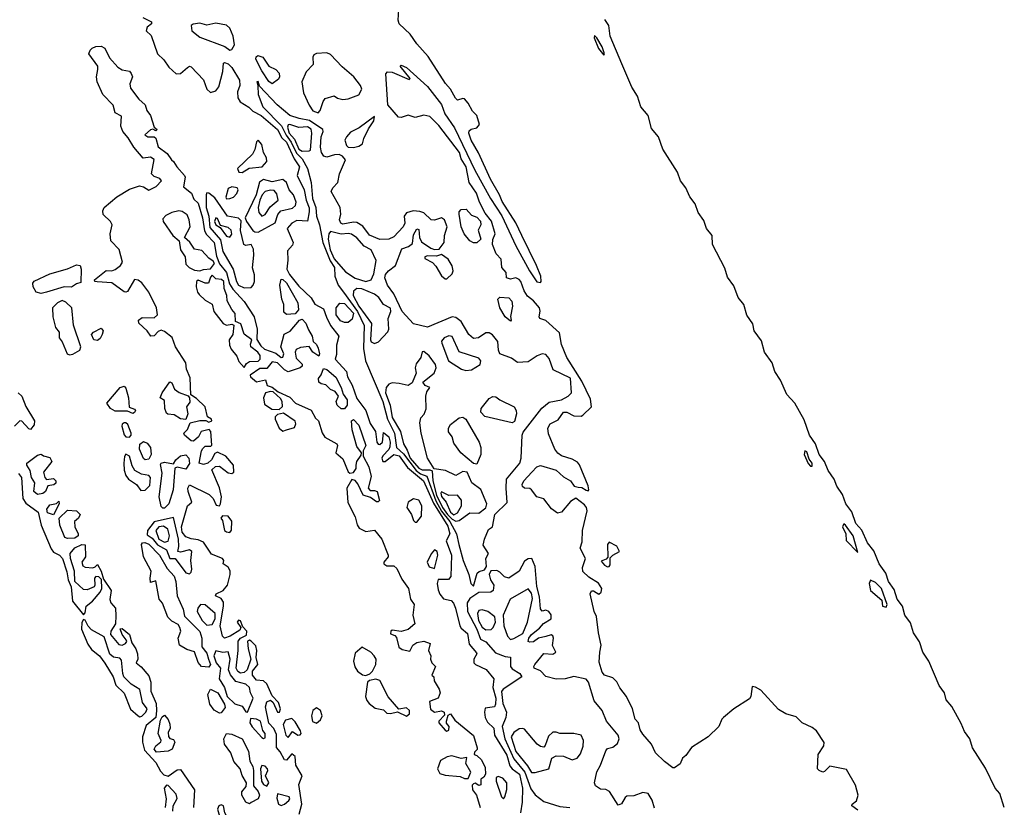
# Model space of a CAD drawing. Extents: x 2895860 to 3052244, y 542080 to 918683.
# Tile 120 of 133: x 2968573 to 2974154, y 866657 to 871118. Entities that reach past the tile are written whole.
import ezdxf

# ---------------------------------------------------------------- set-up
doc = ezdxf.new("R2010")
doc.units = 0

msp = doc.modelspace()

# ---------------------------------------------------------------- linework, layer by layer
at = {"layer": '0CON05XD'}
for points in [[(2973325, 866640), (2973290, 866665), (2973292.5, 866675), (2973317, 866693), (2973326, 866725), (2973311.7, 866781.7), (2973260, 866870), (2973165, 866888.8), (2973135, 866858.8), (2973125, 866856), (2973105, 866864.2), (2973096, 866875), (2973099.2, 866955), (2973130.8, 867005), (2973134.1, 867024.1), (2973089.1, 867089.1), (2973065, 867107.7), (2973008, 867135), (2972975, 867168), (2972916.4, 867186.4), (2972875, 867210.8), (2972775, 867320), (2972745, 867337.5), (2972725, 867340), (2972718, 867285), (2972710, 867270), (2972620.9, 867215), (2972562.9, 867165), (2972552.9, 867155), (2972536.6, 867113.4), (2972475, 867055.7), (2972381.2, 866995), (2972349.3, 866950.7), (2972330, 866935), (2972316.4, 866903.6), (2972285, 866880), (2972275, 866880), (2972227.5, 866915), (2972176.7, 866965), (2972154, 867015), (2972105, 867070), (2972090.8, 867095), (2972080, 867135), (2972062.5, 867155), (2972046, 867215), (2972013.6, 867283.6), (2971975, 867332.5), (2971957.3, 867367.3), (2971935, 867390), (2971887.5, 867405), (2971875, 867422.5), (2971858.3, 867478.3), (2971862.5, 867535), (2971870, 867575), (2971853.3, 867645), (2971843, 867737), (2971830, 867765), (2971806.2, 867865), (2971815, 867882.5), (2971825, 867883.3), (2971855.9, 867864.1), (2971870, 867875), (2971873.3, 867895), (2971855, 867926.7), (2971799.7, 867959.7), (2971765, 867992.5), (2971763.8, 868015), (2971780, 868065), (2971750, 868125), (2971760.7, 868159.3), (2971762.9, 868225), (2971790, 868335), (2971786.2, 868355), (2971775, 868370), (2971725, 868407.5), (2971695, 868388), (2971645, 868328.6), (2971622.7, 868322.7), (2971587.1, 868347.1), (2971545, 868404), (2971504.2, 868414.2), (2971474.3, 868455), (2971465, 868461.5), (2971433.8, 868465), (2971423.3, 868473.3), (2971420.9, 868485), (2971430.9, 868505), (2971475.4, 868554.6), (2971505, 868584.2), (2971525, 868592.5), (2971615, 868565.5), (2971655, 868527.5), (2971695.6, 868505.6), (2971715.9, 868475.9), (2971739.5, 868470.5), (2971758.8, 868468.8), (2971785, 868452), (2971795, 868450), (2971798.8, 868455), (2971795, 868477.5), (2971746.4, 868596.4), (2971735, 868610.8), (2971705, 868629.2), (2971645, 868647.3), (2971622.9, 868662.9), (2971607.5, 868685), (2971571.3, 868771.3), (2971567.5, 868805), (2971580.9, 868829.1), (2971625, 868852), (2971655, 868894.4), (2971675, 868894.4), (2971715, 868873.3), (2971755, 868872.5), (2971765, 868877.5), (2971814.3, 868925.7), (2971808.9, 868968.9), (2971760.5, 869070.5), (2971674.4, 869205), (2971645, 869277.5), (2971634, 869344), (2971555, 869413.8), (2971522.5, 869425), (2971517.5, 869435), (2971523.6, 869466.4), (2971520, 869485), (2971486.2, 869526.2), (2971451.2, 869551.2), (2971432.1, 869582.1), (2971414.2, 869634.2), (2971405, 869646.7), (2971386.1, 869656.1), (2971355, 869647.5), (2971332.5, 869655), (2971330, 869685), (2971306.7, 869715), (2971301.7, 869761.7), (2971275, 869792), (2971254, 869845), (2971255, 869872.5), (2971268.5, 869905), (2971247.1, 869977.1), (2971212.7, 870022.7), (2971179.6, 870085), (2971162.7, 870135), (2971121.1, 870195), (2971103.8, 870283.8), (2971075, 870330), (2971066, 870366), (2970949.5, 870519.5), (2970898.9, 870568.9), (2970865, 870577.9), (2970815, 870563.3), (2970775, 870576.2), (2970735, 870563.8), (2970720, 870565), (2970660, 870635), (2970648.3, 870811.7), (2970658.3, 870821.7), (2970685, 870820), (2970781.7, 870778.3), (2970787.5, 870785), (2970730, 870855), (2970735, 870860), (2970765, 870846.2), (2970885, 870740), (2970965, 870637.5), (2970983.3, 870585), (2971037.5, 870505), (2971153.3, 870265), (2971242, 870105), (2971306.1, 870006.1), (2971385, 869837.5), (2971463.8, 869695), (2971505, 869632.5), (2971525, 869630), (2971530, 869635), (2971526.7, 869665), (2971503.3, 869725), (2971420, 869895), (2971385, 869966.7), (2971308, 870088), (2971293.3, 870125), (2971241.2, 870215), (2971173.6, 870363.6), (2971132.5, 870435), (2971120, 870475), (2971121.2, 870488.8), (2971132.5, 870497.5), (2971165, 870505.8), (2971179.1, 870525), (2971165, 870574.3), (2971139.2, 870599.2), (2971115, 870645.7), (2971095, 870669.2), (2971085, 870672), (2971055, 870661.2), (2971042.7, 870672.7), (2971015.7, 870725), (2970987.4, 870757.4), (2970889.1, 870909.1), (2970825, 870981.4), (2970786.3, 871036.3), (2970724.4, 871095), (2970719.5, 871115), (2970721.9, 871175)], [(2969271.2, 871131.2), (2969320, 871105), (2969321.2, 871095), (2969296.2, 871075), (2969290, 871055), (2969318.9, 871028.9), (2969355, 870924.7), (2969390.7, 870890.7), (2969419.4, 870849.4), (2969461.2, 870811.2), (2969485, 870813.5), (2969525, 870848), (2969535, 870853.8), (2969545, 870851.2), (2969615, 870777.8), (2969634.1, 870724.1), (2969655, 870706.4), (2969685, 870714.6), (2969702.6, 870737.4), (2969724.2, 870825), (2969727.8, 870872.2), (2969735, 870875.4), (2969755, 870868.8), (2969775, 870847.8), (2969819.6, 870775), (2969821.8, 870745), (2969808.5, 870708.5), (2969809.6, 870675), (2969823, 870653), (2969872, 870622), (2969895, 870599.4), (2969941.4, 870575), (2970035, 870495.4), (2970058.5, 870448.5), (2970085, 870423.3), (2970129.7, 870329.7), (2970160, 870285), (2970145.7, 870235), (2970185, 870153.3), (2970196.2, 870096.2), (2970215, 870052.5), (2970215, 870030), (2970203.8, 869976.2), (2970145, 869980), (2970115.3, 869964.7), (2970088.8, 869935), (2970122.9, 869855), (2970119.4, 869840.6), (2970091.4, 869808.6), (2970093.5, 869755), (2970087.5, 869705), (2970102.8, 869675), (2970155, 869607.9), (2970225, 869543.3), (2970246, 869506), (2970295, 869480.8), (2970312.6, 869432.6), (2970335, 869386), (2970382, 869325), (2970368.6, 869275), (2970369.1, 869220.9), (2970362, 869195), (2970426.7, 869125), (2970432.2, 869095), (2970457.5, 869047.5), (2970485, 868972.5), (2970535, 868904.3), (2970560.7, 868830.7), (2970590.6, 868785), (2970598.1, 868725), (2970605, 868714), (2970615, 868712.5), (2970630, 868725), (2970635, 868780), (2970665.4, 868755), (2970672.8, 868725), (2970671.7, 868698.3), (2970665, 868682.5), (2970632.3, 868647.7), (2970626.2, 868635), (2970631.2, 868615), (2970645, 868616.2), (2970694.2, 868655.8), (2970725, 868647.9), (2970771, 868581), (2970862.1, 868505), (2970918.5, 868378.5), (2970999.6, 868249.6), (2971011.9, 868205), (2970990.4, 868165), (2971020.3, 868085), (2971016.9, 867963.1), (2971003.9, 867946.1), (2970945, 867946.2), (2970940.4, 867925), (2970945, 867888), (2970955, 867863.5), (2970975, 867838.1), (2971018.1, 867828.1), (2971032.4, 867812.4), (2971044.5, 867784.5), (2971068.4, 867685), (2971075, 867672.1), (2971110.8, 867640.8), (2971121, 867581), (2971162.3, 867532.3), (2971164, 867525), (2971147.8, 867495), (2971147.5, 867475), (2971156.7, 867465), (2971217.8, 867437.8), (2971260.6, 867385), (2971256.1, 867335), (2971272.9, 867275), (2971270, 867240), (2971264.4, 867225.6), (2971211.5, 867218.5), (2971207.3, 867195), (2971211.9, 867165), (2971225, 867139.1), (2971261.4, 867105), (2971265, 867064.4), (2971335, 866951.1), (2971351, 866891), (2971365.2, 866875.2), (2971405.8, 866845), (2971423.3, 866765), (2971420.6, 866685), (2971411.9, 866625)], [(2969765, 870946.2), (2969775, 870950), (2969790.8, 870975), (2969783.8, 871025), (2969765, 871070), (2969746.5, 871086.5), (2969685, 871098.1), (2969635, 871086.2), (2969595, 871098.5), (2969557.4, 871092.6), (2969545.6, 871085), (2969549.2, 871055), (2969595, 871019.3), (2969736.4, 870966.4), (2969765, 870946.2)], [(2974154.4, 866655), (2974129.1, 866735), (2974103.5, 866765), (2974048.6, 866878.6), (2973973.5, 866993.5), (2973959.1, 867045), (2973928.5, 867085), (2973910.6, 867130.6), (2973856.6, 867226.6), (2973825.6, 867265), (2973815.3, 867305.3), (2973785, 867345.8), (2973726.4, 867485), (2973692.5, 867535), (2973674.6, 867594.6), (2973640.5, 867645), (2973622.1, 867702.1), (2973590.5, 867745), (2973577.3, 867795), (2973547.8, 867835), (2973530.8, 867890.8), (2973497.8, 867935), (2973483.1, 867983.1), (2973444.4, 868035), (2973415, 868109.2), (2973378.9, 868155), (2973347.1, 868227.1), (2973313.1, 868265), (2973290.8, 868330.8), (2973256.7, 868375), (2973237.7, 868427.7), (2973204.5, 868475), (2973189.5, 868515), (2973155.6, 868565), (2973135.3, 868615.3), (2973104.5, 868655), (2973084.5, 868715), (2973049.4, 868765), (2973020.5, 868850.5), (2972966.2, 868946.2), (2972921.1, 868995), (2972886.5, 869076.5), (2972853.3, 869125), (2972838.5, 869175), (2972795.7, 869235), (2972778.8, 869298.8), (2972736.9, 869355), (2972728.5, 869395), (2972695, 869444), (2972677.5, 869505), (2972645.6, 869545), (2972621.1, 869611.1), (2972585, 869658.8), (2972570.5, 869710.5), (2972500.9, 869845), (2972498.1, 869895), (2972466.7, 869935), (2972450.9, 869980.9), (2972420, 870025), (2972402.2, 870075), (2972371.8, 870115), (2972350, 870165), (2972319.5, 870205), (2972301.5, 870255), (2972219.6, 870385), (2972193.7, 870453.7), (2972155, 870502), (2972136.2, 870575), (2972093.8, 870625), (2972074.7, 870685), (2972043.9, 870735), (2971987.1, 870867.1), (2971920.5, 871025), (2971911.9, 871085), (2971889.4, 871119.4)], [(2971885, 870917.5), (2971888, 870925), (2971875, 870963.8), (2971845, 871016), (2971832, 871028), (2971830, 871015), (2971853.3, 870955), (2971885, 870917.5)], [(2970158.1, 866618.1), (2970172.2, 866675), (2970155.8, 866785), (2970173.8, 866835), (2970138.2, 866895), (2970134.4, 866944.4), (2970115, 866960), (2970086, 866924), (2970075, 866924.5), (2970050.4, 866970.4), (2970028.6, 866995), (2970028.5, 867068.5), (2970013.1, 867103.1), (2969985, 867133.1), (2969966, 867225), (2969975, 867253.3), (2969995, 867263.3), (2970009.2, 867249.2), (2970034.5, 867194.5), (2970046.7, 867195), (2970050.8, 867215), (2970040.7, 867250.7), (2970005, 867287.5), (2969975, 867356.2), (2969955, 867372), (2969915, 867375.7), (2969893.5, 867405), (2969893.2, 867426.8), (2969924, 867465), (2969914.1, 867504.1), (2969917.5, 867545), (2969911.1, 867571.1), (2969885, 867598), (2969875, 867603.3), (2969865, 867597.5), (2969867.9, 867555), (2969884.2, 867495), (2969862.5, 867435), (2969845, 867420.9), (2969825, 867416.8), (2969810.4, 867425), (2969799.7, 867445), (2969812.2, 867545), (2969812.5, 867597.5), (2969825, 867614), (2969859.2, 867630.8), (2969860.8, 867655), (2969838.8, 867678.8), (2969825, 867713.3), (2969813, 867717), (2969806.7, 867705), (2969827.5, 867675), (2969820.5, 867659.5), (2969766.7, 867625), (2969735, 867614.4), (2969722.2, 867625), (2969710.3, 867685), (2969729.5, 867795), (2969727.8, 867817.8), (2969715, 867840), (2969682.5, 867855), (2969687.5, 867865), (2969725.9, 867884.1), (2969752, 867915), (2969767.1, 867975), (2969766.6, 867996.6), (2969755, 868016.2), (2969727.5, 868035), (2969730, 868055), (2969723.3, 868065), (2969660, 868090), (2969615, 868157.5), (2969585, 868172.5), (2969545, 868176.7), (2969515, 868189.4), (2969495, 868215.7), (2969490.7, 868245), (2969525, 868363.8), (2969550, 868385), (2969529.1, 868445), (2969527.1, 868465), (2969535, 868483.3), (2969647.8, 868427.8), (2969670, 868405), (2969687, 868367), (2969705, 868363.3), (2969712.5, 868375), (2969716.7, 868415), (2969705.7, 868465.7), (2969662, 868568), (2969682.3, 868587.7), (2969705, 868589.2), (2969755, 868552), (2969775, 868546.7), (2969786.2, 868555), (2969785.7, 868595), (2969741.2, 868645), (2969695, 868667.5), (2969680, 868660), (2969660, 868625), (2969640, 868605), (2969615, 868598), (2969590, 868605), (2969604.2, 868675.8), (2969611.7, 868688.3), (2969625, 868702.5), (2969657.5, 868702.5), (2969661.7, 868708.3), (2969656.7, 868785), (2969647, 868797), (2969602.5, 868785), (2969587.5, 868755), (2969559.3, 868730.7), (2969545, 868732.5), (2969506.7, 868765), (2969503.3, 868775), (2969525, 868796.7), (2969540, 868835), (2969595, 868847.5), (2969628.3, 868848.3), (2969645, 868837.5), (2969662.5, 868845), (2969660, 868855), (2969638.8, 868868.8), (2969624.3, 868925), (2969575, 868972.9), (2969543.6, 868993.6), (2969538.9, 869088.9), (2969518.9, 869138.9), (2969514.5, 869175), (2969457.3, 869265), (2969438, 869318), (2969395, 869351.5), (2969375, 869358.5), (2969358.9, 869351.1), (2969335, 869326.2), (2969316.1, 869326.1), (2969295, 869356.2), (2969249.3, 869399.3), (2969247.5, 869415), (2969268.3, 869431.7), (2969335, 869430), (2969354, 869446), (2969349.4, 869485), (2969305.7, 869575), (2969265, 869627.1), (2969245, 869642.9), (2969224.3, 869645.7), (2969185, 869578.8), (2969175, 869574.2), (2969165, 869576), (2969095, 869627.5), (2969012.2, 869632.2), (2969000, 869635), (2968996.7, 869645), (2969063, 869697), (2969095, 869695.8), (2969115, 869702.9), (2969143.8, 869725), (2969156.7, 869745), (2969137, 869817), (2969089.2, 869865), (2969086, 869905), (2969097.1, 869955), (2969088.6, 869975), (2969047.1, 870015), (2969044.4, 870035), (2969051.4, 870055), (2969124.6, 870115.4), (2969195, 870158), (2969253, 870177), (2969275, 870171.4), (2969305, 870152), (2969347.2, 870172.8), (2969377.5, 870205), (2969368.3, 870218.3), (2969335, 870228.8), (2969320, 870245), (2969335, 870326.7), (2969315, 870340), (2969273.6, 870333.6), (2969219.4, 870395), (2969188.2, 870448.2), (2969157.5, 870485), (2969145.8, 870515), (2969150.7, 870570.7), (2969115, 870590), (2969104.1, 870634.1), (2969044.3, 870695), (2969013.3, 870765), (2969007.8, 870795), (2969017.1, 870835), (2969015.7, 870855), (2968965.5, 870925), (2968972.5, 870945), (2968985, 870956.7), (2969005, 870966.4), (2969035, 870968.1), (2969055, 870956.7), (2969081.5, 870901.5), (2969129.2, 870849.2), (2969154.5, 870834.5), (2969195, 870825.6), (2969205, 870813.8), (2969212.9, 870795), (2969197.5, 870755), (2969200.9, 870730.9), (2969248.2, 870668.2), (2969285, 870635.8), (2969294.4, 870604.4), (2969315.7, 870575), (2969335, 870510), (2969352.5, 870495), (2969345, 870487.5), (2969327.5, 870497.5), (2969315, 870493.3), (2969282.5, 870465), (2969300, 870455), (2969335, 870453.8), (2969345, 870446.7), (2969357.3, 870397.3), (2969409.8, 870359.8), (2969433.4, 870323.4), (2969445.5, 870315.5), (2969463.3, 870285), (2969507.5, 870235), (2969510.8, 870225), (2969501.7, 870171.7), (2969548.1, 870135), (2969560.9, 870100.9), (2969585, 870078), (2969609.2, 869995), (2969621.5, 869921.5), (2969631.5, 869901.5), (2969675.4, 869855), (2969689.1, 869779.1), (2969706, 869735), (2969745.6, 869685), (2969762.1, 869622.1), (2969780.8, 869590.8), (2969845, 869521.4), (2969902.9, 869435), (2969920, 869365), (2969917, 869307), (2969940.7, 869270.7), (2969960.8, 869250.8), (2970025, 869228.8), (2970055, 869203.8), (2970065, 869206.7), (2970070, 869225), (2970053.9, 869263.9), (2970073, 869337), (2970106.2, 869353.8), (2970160, 869415), (2970175, 869421.2), (2970195, 869398), (2970209.5, 869360.5), (2970230.8, 869325), (2970236.7, 869295), (2970255, 869278.8), (2970265, 869257.5), (2970273.3, 869225), (2970268.8, 869211.2), (2970235, 869233.8), (2970215, 869267.5), (2970165, 869261.9), (2970140.9, 869249.1), (2970134.2, 869235), (2970141.2, 869201.2), (2970175, 869167.5), (2970174, 869155), (2970163.8, 869145), (2970095, 869123.3), (2970075, 869134.3), (2970035, 869174.2), (2970005, 869179.2), (2969975, 869141.2), (2969935, 869142), (2969880, 869105), (2969882.5, 869095), (2969915, 869067.5), (2969967, 869077), (2969976.7, 869046.7), (2970005, 869036.7), (2970039.2, 869009.2), (2970105, 868979.5), (2970136.3, 868946.3), (2970225, 868906.2), (2970250.3, 868860.3), (2970266.2, 868845), (2970287.9, 868777.9), (2970303.7, 868753.7), (2970371.9, 868715), (2970375.4, 868705), (2970365.7, 868665), (2970405, 868630), (2970435, 868557.5), (2970445, 868549.2), (2970465, 868553.8), (2970480, 868575), (2970480.8, 868595), (2970484.3, 868615), (2970508.3, 868651.7), (2970510, 868665), (2970485, 868700), (2970457.5, 868795), (2970453.3, 868845), (2970465, 868852.5), (2970495, 868821.2), (2970535.7, 868705), (2970520, 868675), (2970520, 868645), (2970552, 868585), (2970565, 868530), (2970548.6, 868465), (2970560.6, 868450.6), (2970585, 868451.4), (2970599.2, 868445), (2970612, 868395), (2970605, 868386.2), (2970595, 868387.5), (2970562, 868412), (2970520, 868425), (2970489.6, 868489.6), (2970475, 868508), (2970456.1, 868513.9), (2970428, 868465), (2970432.9, 868382.9), (2970475, 868302.5), (2970487, 868257), (2970498.5, 868238.5), (2970535, 868218.2), (2970585, 868226.1), (2970625.5, 868175), (2970661.9, 868085), (2970661.4, 868075), (2970638, 868045), (2970638, 868035), (2970654.5, 868024.5), (2970695, 868024.4), (2970711.7, 868008.3)], [(2970265, 870590.8), (2970276.4, 870603.6), (2970293.5, 870655), (2970305, 870670.8), (2970355, 870686.7), (2970375, 870673.8), (2970405, 870666.2), (2970435, 870670), (2970495, 870692), (2970511.8, 870725), (2970506, 870745), (2970467.2, 870795), (2970400.4, 870850.4), (2970335, 870920.4), (2970315, 870930.3), (2970255, 870927.1), (2970241.1, 870918.9), (2970234.5, 870905), (2970236.6, 870863.4), (2970197.9, 870822.1), (2970173.4, 870766.6), (2970182.7, 870702.7), (2970213.5, 870633.5), (2970235, 870602.5), (2970265, 870590.8)], [(2970005, 870754.4), (2969985, 870767.1), (2969945, 870828.6), (2969912.7, 870895), (2969913.1, 870906.9), (2969923.3, 870915), (2969951.4, 870905), (2969984.6, 870854.6), (2970025, 870835.6), (2970043.3, 870815), (2970046.2, 870795), (2970039.5, 870780.5), (2970005, 870754.4)], [(2971145, 867910), (2971166.5, 867983.5), (2971177, 867993), (2971208.8, 868001.2), (2971219.3, 868020.7), (2971216, 868065), (2971230, 868095), (2971201.1, 868141.1), (2971207.5, 868175), (2971230.8, 868229.2), (2971252.5, 868245), (2971266.2, 868315), (2971337.4, 868382.6), (2971330, 868465), (2971332.5, 868515), (2971407.4, 868605), (2971415.9, 868635), (2971421.8, 868765), (2971427.8, 868782.2), (2971532.9, 868917.1), (2971575, 868951.4), (2971644.3, 868964.3), (2971682.5, 868985), (2971700.6, 869005), (2971695, 869087.1), (2971597.1, 869135), (2971575, 869198.1), (2971555, 869222), (2971534.2, 869225.8), (2971506.2, 869213.8), (2971455, 869180.8), (2971395, 869176), (2971361.2, 869201.2), (2971295.8, 869225), (2971287.5, 869245), (2971282.9, 869295), (2971253.4, 869333.4), (2971235, 869344.2), (2971215, 869344.2), (2971173.8, 869315), (2971145, 869311.1), (2971119.5, 869335), (2971075, 869407.5), (2971045, 869431.2), (2971025, 869434), (2970885, 869375.8), (2970805, 869394.4), (2970741.9, 869465), (2970694.2, 869565), (2970657.8, 869615), (2970643.1, 869655), (2970647.5, 869675), (2970664, 869696), (2970704.3, 869725.7), (2970740.3, 869819.7), (2970777.5, 869832.5), (2970800.7, 869849.3), (2970805, 869900), (2970825, 869932.5), (2970835, 869930), (2970840, 869885), (2970850.5, 869860.5), (2970903, 869823), (2970925, 869816), (2970951.7, 869818.3), (2970980, 869855), (2970981.9, 869895), (2970995.9, 869945), (2970981.5, 869985), (2970965, 869995.5), (2970925, 869982.2), (2970905, 869984.4), (2970865, 870024), (2970842.1, 870032.1), (2970804.3, 870034.3), (2970765, 870024.4), (2970752.9, 870005), (2970755.8, 869965), (2970746.2, 869945), (2970695, 869888), (2970665, 869874.4), (2970615, 869873.3), (2970556.6, 869896.6), (2970517.9, 869947.9), (2970485, 869969.4), (2970465, 869971.9), (2970405, 869960), (2970394, 869965), (2970386, 869985), (2970394.5, 870015.5), (2970390, 870055), (2970339.6, 870145), (2970347.5, 870165), (2970377.4, 870195), (2970385.8, 870245), (2970420, 870325), (2970402.9, 870345), (2970384.7, 870354.7), (2970356.9, 870353.1), (2970315, 870338.5), (2970297.1, 870345), (2970284.7, 870365), (2970278.1, 870395), (2970281.4, 870455), (2970293.1, 870485), (2970291.2, 870495), (2970216.7, 870546.7), (2970157.5, 870557.5), (2970105, 870575.3), (2970033.1, 870635), (2969932, 870742), (2969925, 870768), (2969917.5, 870765), (2969924, 870744), (2969924.5, 870695), (2969951.4, 870625), (2970056.9, 870516.9), (2970083.3, 870463.3), (2970112.2, 870425), (2970141.9, 870361.9), (2970175, 870330), (2970204.8, 870275), (2970225.2, 870195), (2970232.5, 870105), (2970251.7, 870055), (2970256.2, 870005), (2970272.2, 869955), (2970290.7, 869855), (2970332.8, 869752.8), (2970356.9, 869715), (2970359.4, 869665), (2970377.8, 869615), (2970408.8, 869575), (2970487.9, 869465), (2970525.3, 869385), (2970522.1, 869255), (2970534.1, 869185), (2970632.5, 868955), (2970658.6, 868855), (2970698.5, 868775), (2970710, 868695), (2970749.3, 868659.3), (2970819.9, 868565), (2970845, 868545.8), (2970881.6, 868531.6), (2970932.3, 868392.3), (2970963.7, 868333.7), (2971011.2, 868275), (2971048.9, 868205), (2971063.1, 868145), (2971086.9, 868055), (2971120, 867975), (2971131.2, 867925), (2971145, 867910)], [(2970465, 870394.2), (2970495, 870401.9), (2970515.7, 870415), (2970523.5, 870445), (2970550, 870500), (2970581.1, 870545), (2970585, 870570), (2970496.9, 870505), (2970449.3, 870480.7), (2970425, 870454), (2970416.9, 870435), (2970425.7, 870405.7), (2970435.9, 870395.9), (2970465, 870394.2)], [(2970175, 870372.5), (2970215, 870374.2), (2970221.2, 870378.8), (2970230, 870475), (2970225, 870497.3), (2970205, 870511.7), (2970155, 870507), (2970105.5, 870524.5), (2970095, 870523.1), (2970091.8, 870508.2), (2970101.3, 870475), (2970130.6, 870440.6), (2970155.2, 870385), (2970175, 870372.5)], [(2969835, 870252.9), (2969873.3, 870276.7), (2969947.5, 870285), (2969974, 870315), (2969972.9, 870335), (2969955.8, 870365.8), (2969945, 870411.4), (2969925, 870435.5), (2969915, 870425.7), (2969906.6, 870383.4), (2969893.3, 870356.7), (2969808.7, 870275), (2969815, 870254.6), (2969835, 870252.9)], [(2969925, 869914.3), (2970022.2, 869967.8), (2970037.1, 870015), (2970052.9, 870035), (2970120.5, 870049.5), (2970136.9, 870065), (2970140.4, 870085), (2970125.2, 870125.2), (2970101.6, 870155), (2970086.1, 870196.1), (2970065, 870213.6), (2970005, 870200), (2969955, 870212.7), (2969932.5, 870197.5), (2969914.3, 870125), (2969851.2, 869995), (2969858, 869975), (2969895, 869923.8), (2969905.7, 869915.7), (2969925, 869914.3)], [(2969745, 870103.8), (2969765, 870104.3), (2969785, 870112.9), (2969805, 870132.5), (2969810.9, 870155), (2969806, 870166), (2969775, 870170.3), (2969755, 870161.9), (2969742, 870112), (2969745, 870103.8)], [(2969945, 870005.6), (2969965, 870014.5), (2969992.8, 870057.3), (2970039.2, 870095), (2970030.6, 870130.6), (2970015, 870149.5), (2969995, 870152.4), (2969965, 870144.7), (2969948.1, 870125), (2969934.4, 870095), (2969924.2, 870055), (2969928.2, 870025), (2969945, 870005.6)], [(2969845, 869599.2), (2969885, 869601.5), (2969896.8, 869613.2), (2969904.7, 869635), (2969903.4, 869673.4), (2969892.9, 869712.9), (2969901.1, 869785), (2969898.8, 869818.8), (2969885, 869843.8), (2969855, 869838.6), (2969844.7, 869844.7), (2969825.5, 869924.5), (2969828, 869978), (2969813.1, 869993.1), (2969751.4, 870005), (2969679.5, 870109.5), (2969646.1, 870136.1), (2969635, 870137.5), (2969630, 870125), (2969629.6, 870055), (2969644.6, 870005), (2969651.5, 869941.5), (2969711.1, 869871.1), (2969724.8, 869805), (2969782.8, 869705), (2969802.7, 869635), (2969814.2, 869615), (2969845, 869599.2)], [(2969595, 869695.7), (2969615, 869702.5), (2969655, 869707.5), (2969677, 869737), (2969670, 869750), (2969645, 869766.2), (2969605, 869810), (2969565, 869818), (2969537.9, 869857.9), (2969506.7, 869885), (2969540, 869945), (2969534.3, 869985), (2969522.5, 870012.5), (2969495, 870030.8), (2969475, 870035.8), (2969435, 870026.2), (2969401.7, 870008.3), (2969385, 869990), (2969386.7, 869975), (2969440.8, 869895), (2969477.5, 869865), (2969484.4, 869815), (2969512.2, 869775), (2969515, 869733.8), (2969534.6, 869714.6), (2969565, 869700), (2969595, 869695.7)], [(2971165, 869854), (2971145, 869854.1), (2971125.6, 869865), (2971091.8, 869905), (2971075.4, 869945.4), (2971064.5, 870015.5), (2971065, 870030), (2971075, 870042.9), (2971105, 870044), (2971135, 870010), (2971165, 870000), (2971185, 869977.5), (2971188, 869955), (2971171.2, 869925), (2971186.9, 869875), (2971165, 869854)], [(2969765, 869886.5), (2969776.3, 869903.6), (2969772.1, 869925), (2969755, 869940), (2969712.5, 869952.5), (2969695, 869991.4), (2969685, 869995.5), (2969677.5, 869975), (2969685, 869955.8), (2969710, 869940), (2969745, 869891.3), (2969765, 869886.5)], [(2970534.6, 869635.4), (2970565, 869643.6), (2970581, 869679), (2970594.7, 869754.7), (2970565, 869813.5), (2970525, 869835.4), (2970485, 869883.2), (2970455, 869902.8), (2970435, 869906.7), (2970395, 869902.6), (2970335, 869917.8), (2970324.8, 869905.2), (2970321.1, 869875), (2970334.1, 869815), (2970355, 869764.1), (2970420.4, 869690.4), (2970475, 869654.7), (2970534.6, 869635.4)], [(2970995, 869650), (2971025, 869677.5), (2971031.2, 869695), (2971023.9, 869723.9), (2971001.7, 869761.7), (2970965, 869787.5), (2970935, 869777.5), (2970885, 869780), (2970870, 869775), (2970870, 869765), (2970912.5, 869742.5), (2970932.5, 869722.5), (2970965, 869667.5), (2970985, 869650), (2970995, 869650)], [(2968695, 869566.4), (2968667.1, 869575), (2968649.4, 869605), (2968648.6, 869625), (2968655, 869636), (2968745, 869678.9), (2968845, 869707.1), (2968895, 869728.6), (2968916.2, 869725), (2968921.4, 869705), (2968920, 869630), (2968895, 869621.2), (2968867.9, 869602.1), (2968825, 869605.6), (2968725, 869574.6), (2968695, 869566.4)], [(2969845, 869147.5), (2969859.2, 869170.8), (2969875, 869182), (2969925.8, 869184.2), (2969936.2, 869195), (2969936.2, 869215), (2969923.3, 869235), (2969883.3, 869265), (2969880.7, 869279.3), (2969890, 869305), (2969845, 869337.5), (2969826.7, 869395), (2969797.5, 869407.5), (2969793.9, 869453.9), (2969775, 869476.7), (2969750, 869525), (2969747.5, 869555), (2969732.2, 869595), (2969730, 869635), (2969716.4, 869646.4), (2969685, 869650), (2969665, 869670), (2969655, 869660), (2969644, 869626), (2969625, 869625.7), (2969585, 869643.3), (2969576, 869634), (2969574.4, 869605.6), (2969581.5, 869575), (2969591.2, 869561.2), (2969625, 869529.2), (2969665, 869506.2), (2969673.8, 869465), (2969726.6, 869396.6), (2969745, 869387.5), (2969775, 869392.5), (2969787, 869387), (2969782, 869335), (2969760, 869305), (2969762.9, 869275), (2969771.4, 869251.4), (2969805, 869211.2), (2969815, 869181.2), (2969845, 869147.5)], [(2970085, 869448), (2970071.2, 869461.2), (2970071.2, 869505), (2970060, 869535), (2970048.8, 869615), (2970055, 869647.5), (2970065, 869646.7), (2970085, 869628), (2970150, 869515), (2970154, 869475), (2970135, 869451.2), (2970085, 869448)], [(2970585, 869283.8), (2970607.3, 869292.7), (2970660.9, 869349.1), (2970665.6, 869365.6), (2970662.1, 869425), (2970676.2, 869465), (2970675, 869483.8), (2970635, 869504.6), (2970609.3, 869545), (2970585, 869563.4), (2970513, 869593), (2970485, 869594.7), (2970465, 869580), (2970464.4, 869555), (2970495, 869495.3), (2970566.9, 869396.9), (2970560.9, 869305), (2970565, 869292.9), (2970585, 869283.8)], [(2968855, 869220), (2968875, 869224), (2968913.3, 869245), (2968920, 869265), (2968878.5, 869388.5), (2968868.9, 869485), (2968835, 869518.6), (2968815, 869526.9), (2968786.7, 869515), (2968760, 869485), (2968761.2, 869435), (2968776.7, 869375), (2968797, 869347), (2968797.5, 869315), (2968813.8, 869293.8), (2968842.5, 869225), (2968855, 869220)], [(2971355, 869410), (2971324.2, 869434.2), (2971294.3, 869485), (2971283.8, 869535), (2971295, 869546.7), (2971345, 869543.1), (2971363.1, 869523.1), (2971367.1, 869495), (2971356.2, 869436.2), (2971360, 869415), (2971355, 869410)], [(2970435, 869402.2), (2970415, 869402.2), (2970392.3, 869412.3), (2970366.4, 869446.4), (2970366.9, 869485), (2970387.5, 869512.5), (2970415, 869510), (2970464.8, 869455), (2970458, 869422), (2970435, 869402.2)], [(2969015, 869300), (2968994.1, 869304.1), (2968980, 869335), (2968991.7, 869348.3), (2969035, 869370), (2969046.2, 869356.2), (2969041.2, 869335), (2969028.8, 869311.2), (2969015, 869300)], [(2971101.4, 869131.4), (2971135, 869133.8), (2971184.3, 869165), (2971187.5, 869185), (2971175, 869201.2), (2971065, 869236.2), (2971025, 869322.5), (2971005, 869326.9), (2970978.8, 869315), (2970965, 869297.5), (2970965.8, 869285), (2971004.7, 869184.7), (2971078, 869138), (2971101.4, 869131.4)], [(2971045, 868276.6), (2971065, 868281.5), (2971124.7, 868325.3), (2971175, 868323.3), (2971215, 868352.9), (2971220.7, 868375), (2971186.6, 868456.6), (2971136.7, 868495), (2971109.6, 868555), (2971085, 868558), (2971045, 868535.6), (2970986.7, 868565), (2970923, 868573), (2970884.7, 868635), (2970848.2, 868775), (2970841.1, 868835), (2970847.3, 868862.7), (2970866.5, 868883.5), (2970877.2, 868912.8), (2970875.6, 868985), (2970880.9, 869009.1), (2970897.5, 869035), (2970872.5, 869045), (2970857.5, 869065), (2970922.5, 869115), (2970934, 869145), (2970929.4, 869165), (2970895, 869214), (2970865, 869238.8), (2970855, 869236.7), (2970846.2, 869205), (2970820.8, 869169.2), (2970815.4, 869145), (2970820, 869115), (2970798.3, 869061.7), (2970775, 869046.7), (2970723.8, 869056.2), (2970685, 869061.4), (2970665, 869052.9), (2970650.5, 869035), (2970647.2, 869005), (2970674, 868935), (2970684.8, 868865), (2970731.4, 868785), (2970748.2, 868715), (2970770.3, 868680.3), (2970785.7, 868635), (2970835, 868576.9), (2970855, 868568), (2970898.8, 868568.8), (2970911.5, 868561.5), (2970915.6, 868505), (2970936.1, 868425), (2970970.4, 868355), (2970997.8, 868315), (2971025, 868289), (2971045, 868276.6)], [(2970415, 868913.3), (2970395, 868914), (2970373.3, 868935), (2970367.5, 868955), (2970380, 868985), (2970361.7, 869011.7), (2970335, 869023.8), (2970309.5, 869049.5), (2970282.5, 869055), (2970268.8, 869065), (2970266.2, 869085), (2970283, 869107), (2970295, 869142.5), (2970315, 869135.7), (2970365, 869093.8), (2970395.6, 869035), (2970406.4, 868996.4), (2970429.2, 868965), (2970429.2, 868935), (2970415, 868913.3)], [(2969215, 868886.7), (2969185, 868900), (2969115, 868900), (2969088, 868915), (2969067.5, 868945), (2969143.3, 869035), (2969165, 869042.5), (2969175, 869030), (2969190, 868975), (2969193, 868923), (2969225, 868912.5), (2969230, 868905), (2969225, 868892.5), (2969215, 868886.7)], [(2969515, 868852.5), (2969485, 868857.1), (2969448.7, 868878.7), (2969413, 868883), (2969405, 868890), (2969396.7, 868915), (2969395, 868960), (2969370, 868975), (2969380, 869005), (2969425, 869067.5), (2969435, 869060), (2969450, 869025), (2969476.4, 869006.4), (2969527.7, 868987.7), (2969536.4, 868976.4), (2969538.3, 868951.7), (2969518.8, 868925), (2969525.8, 868885), (2969515, 868852.5)], [(2968565, 869004.2), (2968585.7, 868985), (2968607.5, 868927.5), (2968657.8, 868845), (2968655, 868822.5), (2968635, 868797.5), (2968625, 868800), (2968585, 868844.3), (2968575, 868846.2), (2968544.4, 868815)], [(2970045, 868910), (2970062.3, 868927.7), (2970061.4, 868955), (2970051.9, 868971.9), (2970009.2, 869009.2), (2969995, 869012), (2969965.8, 869004.2), (2969955.8, 868975), (2969960.9, 868940.9), (2970002.4, 868912.4), (2970045, 868910)], [(2971365, 868833.6), (2971209.4, 868869.4), (2971188.1, 868895), (2971188.6, 868915), (2971235, 868971.9), (2971255, 868982.9), (2971271.7, 868981.7), (2971295, 868964), (2971376.9, 868925), (2971387.3, 868905), (2971388.8, 868885), (2971377.3, 868842.7), (2971365, 868833.6)], [(2970065, 868786.7), (2970085, 868793.8), (2970131.7, 868808.3), (2970138.3, 868828.3), (2970134.2, 868844.2), (2970068.8, 868888.8), (2970035, 868882), (2970021.9, 868868.1), (2970020.8, 868855), (2970044.1, 868804.1), (2970065, 868786.7)], [(2971165, 868600), (2971145, 868603.3), (2971074.2, 868664.2), (2971035, 868718.6), (2971023.8, 868755), (2971003.9, 868783.9), (2971003.1, 868805), (2971014.7, 868825), (2971065, 868863.3), (2971086, 868866), (2971101.9, 868855), (2971177.5, 868725), (2971187.5, 868695), (2971187.5, 868655), (2971165, 868600)], [(2969195, 868753.6), (2969204.5, 868765), (2969204.5, 868775), (2969186.1, 868825), (2969175, 868834.4), (2969165, 868834.4), (2969153.6, 868826.4), (2969152.3, 868815), (2969166, 868766), (2969175, 868754.5), (2969195, 868753.6)], [(2969285, 868625.6), (2969275, 868631.4), (2969252.9, 868685), (2969255, 868713.8), (2969275, 868728.8), (2969295, 868718.8), (2969315.6, 868695), (2969318.8, 868655), (2969305, 868629.4), (2969285, 868625.6)], [(2968675, 868429.3), (2968652.7, 868445), (2968658.9, 868495), (2968640.4, 868525), (2968632.5, 868565), (2968614.2, 868595), (2968614.6, 868605.4), (2968675, 868650.8), (2968695, 868657.5), (2968707.5, 868647.5), (2968745, 868637.1), (2968755.5, 868615), (2968708.1, 868555), (2968715, 868523.8), (2968725, 868514), (2968765, 868518.6), (2968778.6, 868505), (2968777.5, 868492.5), (2968767.6, 868482.4), (2968733, 868477), (2968719.2, 868445), (2968705, 868434.6), (2968675, 868429.3)], [(2969260.9, 868450.9), (2969285, 868452.5), (2969310.1, 868479.9), (2969314.6, 868525), (2969305, 868535.3), (2969263.3, 868543.3), (2969225.6, 868565), (2969210.9, 868590.9), (2969195.5, 868645), (2969175, 868657.5), (2969167.1, 868642.9), (2969163, 868605), (2969165.3, 868565.3), (2969175, 868536), (2969190.8, 868515), (2969235.8, 868485), (2969260.9, 868450.9)], [(2969395, 868350.3), (2969385, 868350.8), (2969375, 868360.8), (2969363.8, 868415), (2969381.2, 868548.8), (2969372.2, 868597.8), (2969376, 868605), (2969395, 868610.9), (2969445, 868602.5), (2969458.8, 868625), (2969485, 868647.5), (2969515, 868653.3), (2969532.5, 868635), (2969536.4, 868603.6), (2969515, 868572.5), (2969465, 868582.5), (2969453, 868577), (2969443.3, 868455), (2969419.4, 868375), (2969395, 868350.3)], [(2973065, 868588.8), (2973066.2, 868605), (2973048.3, 868628.3), (2973035, 868670), (2973024.3, 868675.7), (2973020.8, 868655), (2973043.2, 868603.2), (2973055, 868589.2), (2973065, 868588.8)], [(2968567.5, 868547.5), (2968583.8, 868525), (2968590.9, 868405), (2968608.4, 868378.4), (2968678.9, 868328.9), (2968694.6, 868255), (2968751.3, 868121.3), (2968765, 868102.3), (2968798.5, 868085), (2968815.5, 868065), (2968840, 867990), (2968847.8, 867945), (2968865.5, 867905.5), (2968873.5, 867823.5), (2968935, 867746.2), (2968945, 867757.5), (2968950.9, 867795), (2968985.6, 867824.4), (2969028.8, 867875), (2969038, 867895), (2969037.5, 867947.5), (2969021.7, 867961.7), (2969005, 867963.8), (2968998, 867955), (2969000, 867915), (2968995.4, 867904.6), (2968955, 867888.8), (2968935, 867890.6), (2968885.6, 867935), (2968884.4, 867995), (2968860.4, 868065), (2968860, 868095), (2968885, 868125.4), (2968925, 868145.7), (2968945, 868143.3), (2968945.6, 868075), (2968925.6, 868045), (2968931.9, 868025), (2968945, 868017.5), (2968987.1, 868012.9), (2969002, 868018), (2969015, 868032.5), (2969035.6, 867995), (2969048.3, 867948.3), (2969091.9, 867885), (2969083.6, 867833.6), (2969090, 867815), (2969116, 867785), (2969119.1, 867740.9), (2969116.7, 867695), (2969090, 867655), (2969088.5, 867635), (2969135, 867579.4), (2969155, 867575.7), (2969173.3, 867585), (2969180, 867595), (2969176.7, 867605), (2969153.8, 867635), (2969143.3, 867666.7), (2969155, 867670), (2969195, 867636.2), (2969208.3, 867588.3), (2969232.5, 867555), (2969241.9, 867525), (2969243.8, 867495), (2969233.3, 867475), (2969262.1, 867452.1), (2969305, 867401.2), (2969317.1, 867365), (2969317.1, 867315), (2969346.1, 867243.9), (2969349.6, 867205), (2969344.5, 867165.5), (2969289.7, 867120.3), (2969270.3, 867055), (2969269.5, 867025), (2969281, 866981), (2969345, 866909.4), (2969370.8, 866860.8), (2969390, 866840), (2969415, 866832.9), (2969465, 866868.6), (2969485, 866870.8), (2969563.3, 866755), (2969559.3, 866655)], [(2971035, 868314.1), (2971054.1, 868325), (2971077, 868365), (2971076.9, 868396.9), (2971055, 868425.4), (2971005, 868422.7), (2970965, 868443.5), (2970959.7, 868435), (2970965, 868416.4), (2970991.6, 868385), (2971015, 868329.1), (2971035, 868314.1)], [(2968765, 868312.9), (2968731.1, 868325), (2968727.5, 868345), (2968745, 868368.9), (2968782.5, 868377.5), (2968795, 868390), (2968797.5, 868375), (2968765, 868312.9)], [(2970815, 868272.1), (2970825, 868272.5), (2970850, 868305), (2970852.3, 868365), (2970835.9, 868395.9), (2970805, 868403.3), (2970775.2, 868384.8), (2970767.4, 868355), (2970793.8, 868315), (2970805, 868281.4), (2970815, 868272.1)], [(2968845, 868178.7), (2968828.9, 868185), (2968801.1, 868255), (2968796.2, 868295), (2968845, 868340), (2968895, 868335.6), (2968915.5, 868315), (2968907.1, 868295), (2968884, 868275), (2968886.4, 868245), (2968905.4, 868205), (2968904.4, 868195), (2968885, 868180.9), (2968845, 868178.7)], [(2969535, 867979.1), (2969545, 867988.6), (2969549.7, 868005), (2969543.8, 868053.8), (2969548.3, 868105), (2969535, 868114.7), (2969485, 868100.8), (2969469.2, 868105), (2969475.4, 868134.6), (2969472.8, 868175), (2969445, 868298.8), (2969335, 868273.2), (2969298.6, 868225), (2969295, 868200.6), (2969325, 868181.3), (2969355, 868143.7), (2969404.7, 868115), (2969425, 868065.6), (2969455, 868066), (2969515, 867984.6), (2969535, 867979.1)], [(2969765, 868213.8), (2969773.6, 868226.4), (2969775, 868277.5), (2969755, 868306.2), (2969722.3, 868307.7), (2969713.8, 868295), (2969722, 868282), (2969734, 868225), (2969745, 868216.7), (2969765, 868213.8)], [(2969395, 868157.5), (2969415, 868164.1), (2969422.2, 868195), (2969412.2, 868232.2), (2969388.1, 868248.1), (2969362, 868245), (2969345.2, 868224.8), (2969362.5, 868175), (2969395, 868157.5)], [(2973325, 868100), (2973297.9, 868195), (2973255, 868255.5), (2973245, 868261.4), (2973237.8, 868245), (2973255.5, 868205.5), (2973258.3, 868168.3), (2973325, 868100)], [(2969645, 867451.1), (2969603.9, 867453.9), (2969585.8, 867475.8), (2969565, 867536.7), (2969520.5, 867550.5), (2969480, 867575), (2969472, 867615), (2969485.9, 867654.1), (2969481.2, 867675), (2969471.2, 867691.2), (2969435, 867711.2), (2969413.9, 867733.9), (2969383.5, 867813.5), (2969364.4, 867835), (2969345, 867940), (2969315, 867930), (2969312, 867955), (2969318, 867995), (2969274.3, 868075), (2969264, 868145), (2969270, 868155), (2969283.1, 868156.9), (2969305, 868147.1), (2969365, 868084.4), (2969409, 868009), (2969448.2, 867965), (2969458.5, 867935), (2969465.8, 867855), (2969499.3, 867779.3), (2969508.3, 867738.3), (2969595, 867652), (2969606.4, 867615), (2969605.8, 867565.8), (2969635, 867530), (2969643.8, 867495), (2969654.5, 867465), (2969645, 867451.1)], [(2971905, 868018.8), (2971915, 868020), (2971920.7, 868029.3), (2971921.2, 868068.8), (2971935.9, 868084.1), (2971972.5, 868105), (2971958.8, 868135), (2971915, 868157.5), (2971906, 868145), (2971907, 868073), (2971898.3, 868061.7), (2971870, 868050), (2971888, 868028), (2971905, 868018.8)], [(2970925, 868008.6), (2970943.5, 868085), (2970939.2, 868105), (2970925, 868114), (2970905, 868092.5), (2970882.6, 868045), (2970895, 868018.2), (2970925, 868008.6)], [(2972172.4, 866652.4), (2972157.8, 866697.8), (2972135.5, 866735.5), (2972105, 866740), (2972055, 866720.8), (2972015, 866720), (2972005, 866712.5), (2971985, 866676.2), (2971965, 866668), (2971916.4, 866746.4), (2971895, 866758.1), (2971865, 866758.9), (2971837.9, 866777.9), (2971831.4, 866795), (2971845, 866856.7), (2971865.5, 866895), (2971895, 866976.7), (2971905, 866988.8), (2971935, 866996.7), (2971961.7, 867018.3), (2971971.2, 867045), (2971966, 867065), (2971900, 867145), (2971874, 867205), (2971830.3, 867260.3), (2971797.3, 867365), (2971785, 867381.9), (2971715, 867397.3), (2971665, 867383.8), (2971615, 867382.5), (2971555, 867397.5), (2971525, 867428.8), (2971490, 867445), (2971487.5, 867455), (2971493.8, 867465), (2971545, 867527.5), (2971595, 867523.8), (2971612.5, 867535), (2971593.6, 867573.6), (2971598.8, 867615), (2971595, 867627.5), (2971585, 867633.3), (2971555, 867623.8), (2971515, 867614), (2971485.5, 867594.5), (2971465, 867591.4), (2971456, 867596), (2971459.6, 867615), (2971475, 867635.5), (2971519.7, 867670.3), (2971542, 867698), (2971586.2, 867725), (2971585.8, 867745.8), (2971572.5, 867765), (2971555, 867772.5), (2971535, 867767.5), (2971525, 867780), (2971518.8, 867848.8), (2971505, 867907.5), (2971495, 868020), (2971476.7, 868065), (2971455, 868064), (2971435, 868050.8), (2971404.4, 867995), (2971345, 867953.8), (2971321.2, 867961.2), (2971295, 867988.8), (2971277.7, 867997.7), (2971243.8, 867996.2), (2971234.2, 867975.8), (2971242.9, 867945), (2971261.5, 867915), (2971257.5, 867885), (2971244.6, 867875.4), (2971176.2, 867873.8), (2971125, 867839.2), (2971109.2, 867815), (2971112.2, 867765), (2971164.8, 867665), (2971185, 867609.6), (2971215, 867593.3), (2971271.2, 867531.2), (2971325, 867510), (2971355, 867506.7), (2971355, 867453.3), (2971365, 867440.8), (2971407.5, 867415), (2971420, 867395), (2971314.3, 867325), (2971305, 867313.3), (2971311.9, 867245), (2971331.9, 867195), (2971328.7, 867165), (2971308.1, 867115), (2971323.9, 867043.9), (2971375, 866930.3), (2971435.8, 866855.8), (2971471.4, 866761.4), (2971495, 866726.6), (2971545, 866688.7), (2971635, 866660.6), (2971692.5, 866655)], [(2970711.7, 868008.3), (2970739.6, 867949.6), (2970776.7, 867895), (2970789.2, 867835), (2970808.8, 867805), (2970801.8, 867745), (2970813.3, 867695), (2970775.9, 867664.1), (2970735, 867652.5), (2970685, 867660), (2970677.5, 867655), (2970675, 867640), (2970700, 867630), (2970708.8, 867618.8), (2970723, 867563), (2970740.7, 867550.7), (2970785, 867540), (2970802.5, 867575), (2970825, 867590), (2970865, 867596.7), (2970900, 867585), (2970891.2, 867545), (2970903.3, 867515), (2970902.5, 867495), (2970910, 867475), (2970930, 867455), (2970910, 867405), (2970920, 867395), (2970923, 867373), (2970951.2, 867325), (2970956.2, 867305), (2970946, 867274), (2970896.7, 867255), (2970902.5, 867212.5), (2970925, 867196), (2970965, 867202.5), (2970980, 867195), (2970981.7, 867178.3), (2970950, 867145), (2970950, 867135), (2970985, 867092.5), (2970995, 867087.5), (2971006.4, 867093.6), (2971007.5, 867115), (2970993, 867133), (2970992.5, 867145), (2971001.7, 867178.3), (2971015, 867186.7), (2971040.7, 867150.7), (2971145, 867062.5), (2971166.4, 866993.6), (2971166.7, 866983.3), (2971151.7, 866968.3), (2971150, 866955), (2971165, 866950), (2971191.2, 866925), (2971211.1, 866881.1), (2971213.3, 866845), (2971205, 866827.5), (2971187.5, 866815), (2971187, 866783), (2971175, 866780), (2971155, 866792.5), (2971145, 866790), (2971138.3, 866781.7), (2971140, 866755), (2971162.5, 866725), (2971182.5, 866655)], [(2973485, 867790), (2973490.6, 867805), (2973458.9, 867895), (2973425, 867929.6), (2973395, 867943.8), (2973387.8, 867925), (2973396.5, 867885), (2973459.5, 867829.5), (2973463.3, 867795), (2973485, 867790)], [(2971355, 867607.5), (2971375, 867613.1), (2971425, 867641.8), (2971451.6, 867705), (2971479.2, 867839.1), (2971475, 867868.6), (2971455, 867894.4), (2971353.9, 867836.1), (2971312.9, 867745), (2971317.5, 867685), (2971337.5, 867625), (2971355, 867607.5)], [(2969635, 867689), (2969665, 867692.9), (2969681.5, 867725), (2969681.5, 867755), (2969625, 867804.1), (2969597.8, 867805), (2969583.7, 867785), (2969579.5, 867765), (2969607.6, 867715), (2969635, 867689)], [(2971215, 867661.8), (2971245, 867664.2), (2971257.5, 867675), (2971270, 867705), (2971266.7, 867735), (2971226.2, 867765), (2971195, 867774.4), (2971175, 867771.4), (2971168.2, 867755), (2971174.8, 867715), (2971195, 867676.9), (2971215, 867661.8)], [(2969255, 867169.2), (2969265, 867172), (2969288.8, 867195), (2969296.4, 867215), (2969269.8, 867249.8), (2969254.7, 867324.7), (2969205, 867353.1), (2969164.4, 867395), (2969157.1, 867415), (2969149.5, 867489.5), (2969141.2, 867501.2), (2969105, 867506.8), (2969084.1, 867524.1), (2969051.5, 867621.5), (2968981, 867661), (2968961.9, 867681.9), (2968945, 867716.7), (2968935, 867721.2), (2968925, 867702.5), (2968923.8, 867665), (2968960.4, 867580.4), (2968981, 867551), (2969025.4, 867515), (2969055, 867473.5), (2969103.1, 867395), (2969118, 867348), (2969165, 867303.1), (2969202, 867212), (2969245, 867175.5), (2969255, 867169.2)], [(2969865, 867196.2), (2969897.6, 867275), (2969881.8, 867305), (2969875.3, 867335), (2969855, 867353.9), (2969799.1, 867369.1), (2969767.5, 867407.5), (2969756, 867435), (2969767, 867495), (2969755, 867536.9), (2969725, 867532.5), (2969685, 867542.3), (2969673.6, 867515), (2969687.4, 867475), (2969711.2, 867445), (2969704.7, 867385), (2969734.9, 867334.9), (2969748.9, 867285), (2969793.1, 867243.1), (2969835, 867230), (2969855, 867198), (2969865, 867196.2)], [(2970535, 867404), (2970557.3, 867412.7), (2970572.3, 867427.7), (2970592.5, 867465), (2970593.3, 867495), (2970583.3, 867515), (2970563.3, 867535), (2970515, 867563.3), (2970475, 867528.8), (2970465.9, 867484.1), (2970472.4, 867452.4), (2970487.3, 867427.3), (2970517.3, 867407.3), (2970535, 867404)], [(2970765, 867173.3), (2970783.3, 867185), (2970783.8, 867205), (2970765, 867219.2), (2970723.3, 867213.3), (2970662, 867282), (2970614.3, 867374.3), (2970591.7, 867381.7), (2970555.7, 867374.3), (2970544.2, 867365.8), (2970532.9, 867285), (2970540.7, 867260.7), (2970554, 867245), (2970588.3, 867218.3), (2970635, 867209.2), (2970655, 867190), (2970675, 867187.5), (2970715, 867197.5), (2970765, 867173.3)], [(2969705, 867190), (2969675, 867206.2), (2969650.9, 867240.9), (2969639.2, 867295), (2969655, 867326.2), (2969697.1, 867305), (2969735, 867241.2), (2969737.8, 867222.2), (2969715, 867192.5), (2969705, 867190)], [(2970255, 867133.3), (2970278.3, 867151.7), (2970287.5, 867175), (2970277.5, 867205), (2970255, 867220), (2970234.3, 867205.7), (2970227.5, 867175), (2970233, 867143), (2970255, 867133.3)], [(2969348.3, 866968.3), (2969335.5, 866985), (2969344.6, 867005), (2969373.4, 867026.6), (2969376, 867035), (2969357.3, 867075), (2969370.6, 867149.4), (2969381.7, 867168.3), (2969395, 867177.5), (2969415, 867154.4), (2969425, 867126.7), (2969425.4, 867104.6), (2969415, 867080), (2969417, 867057), (2969425, 867046.2), (2969445, 867040), (2969453.3, 867025), (2969436.7, 866985), (2969415, 866974.6), (2969348.3, 866968.3)], [(2969955, 867045.8), (2969965, 867050.8), (2969965.5, 867075), (2969950.7, 867090.7), (2969938, 867145), (2969915, 867156), (2969881.1, 867158.9), (2969878.5, 867135), (2969891.7, 867111.7), (2969945, 867052.5), (2969955, 867045.8)], [(2970095, 867052.5), (2970120, 867085), (2970150, 867065), (2970163.8, 867066.2), (2970168, 867075), (2970165, 867090), (2970135, 867141.2), (2970115, 867159.2), (2970080.3, 867149.7), (2970066, 867125), (2970082.5, 867065), (2970095, 867052.5)], [(2969875, 866676.7), (2969855, 866686.2), (2969832, 866725), (2969832, 866745), (2969856.7, 866775), (2969859.2, 866795), (2969835, 866836.2), (2969822.9, 866875), (2969787.5, 866915), (2969770.8, 866965), (2969734, 867015), (2969730, 867045), (2969746.1, 867073.9), (2969775, 867071.4), (2969834.3, 867045), (2969870.5, 866975), (2969877.9, 866917.9), (2969895, 866886.7), (2969898.2, 866865), (2969898.3, 866778.3), (2969925, 866746.2), (2969932.5, 866725), (2969925, 866703.8), (2969885, 866683.3), (2969875, 866676.7)], [(2971495, 866853.1), (2971572.5, 866875), (2971590, 866935), (2971615, 866947.5), (2971655, 866946), (2971705, 866926), (2971733.3, 866935), (2971751.2, 866958.8), (2971767.7, 867002.3), (2971768.8, 867035), (2971756.7, 867065), (2971715, 867074.2), (2971635, 867073.8), (2971615, 867082), (2971595, 867082), (2971570.7, 867059.3), (2971552.7, 867007.3), (2971543.6, 866996.4), (2971525, 867001.1), (2971506.7, 867015), (2971435, 867098.8), (2971425, 867103.8), (2971405, 867101.2), (2971375, 867080.8), (2971358.7, 867055), (2971385, 866973.2), (2971452.3, 866892.3), (2971475, 866854.4), (2971495, 866853.1)], [(2971115, 866820), (2971130, 866855), (2971102.5, 866905), (2971108.3, 866938.3), (2971075, 866933.3), (2971022, 866948), (2970996.7, 866943.3), (2970958.8, 866921.2), (2970942.5, 866875), (2970955, 866848.8), (2970985, 866839.2), (2971070.7, 866830.7), (2971095, 866820), (2971115, 866820)], [(2969975, 866775.5), (2969984.6, 866795), (2969966.2, 866835), (2969979.2, 866865), (2969977.7, 866875), (2969965, 866889.2), (2969945, 866893.5), (2969938.3, 866875), (2969944.3, 866805), (2969955.5, 866785), (2969975, 866775.5)], [(2971315, 866704.4), (2971324, 866715), (2971335, 866757.5), (2971334.3, 866794.3), (2971311.3, 866821.3), (2971285, 866831.9), (2971274.6, 866825), (2971274, 866805), (2971304.6, 866715), (2971315, 866704.4)], [(2969442.2, 866635), (2969442.5, 866665), (2969465.4, 866705.4), (2969460, 866730), (2969415, 866779.2), (2969405, 866782.5), (2969391.5, 866765), (2969403.4, 866705), (2969398.2, 866655)], [(2970055, 866667.3), (2970075, 866674.5), (2970098.8, 866695), (2970103.8, 866705), (2970100, 866715), (2970035, 866732.5), (2970031.7, 866708.3), (2970040.5, 866675), (2970055, 866667.3)], [(2969815, 866370), (2969828.2, 866405), (2969816.7, 866455), (2969782, 866495), (2969769.5, 866565), (2969736.9, 866625), (2969727.8, 866665), (2969715, 866671.4), (2969702, 866665), (2969694.2, 866645), (2969726.7, 866535), (2969760.3, 866480.3), (2969795, 866386.2), (2969805, 866370), (2969815, 866370)]]:
    msp.add_lwpolyline(points, dxfattribs=at)

doc.saveas('drawing.dxf')
